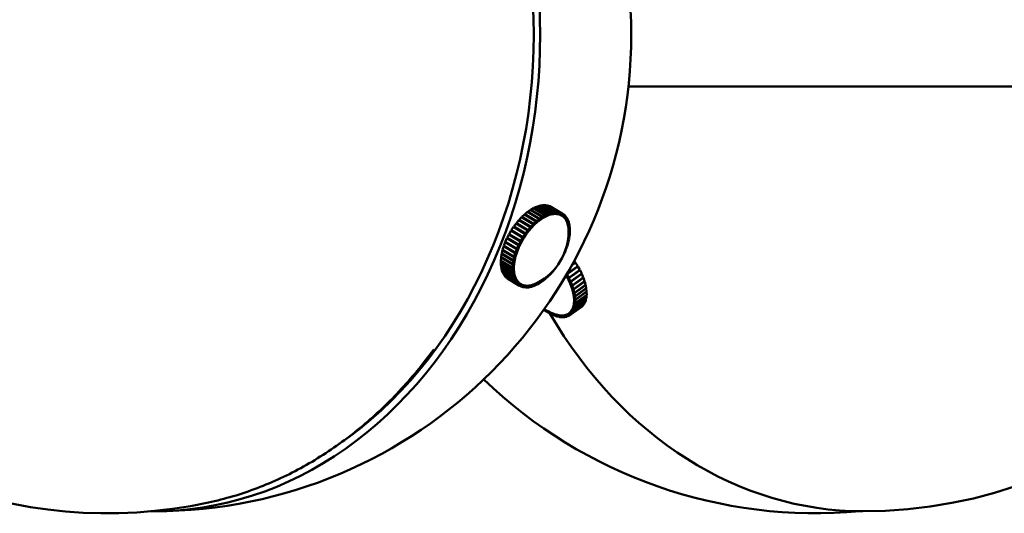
# Model space of a CAD drawing. Header units: millimetres. Extents: x 242 to 3406, y 441 to 2246.
# Tile 3 of 35: x 489 to 612, y 735 to 797. Entities that reach past the tile are written whole.
import ezdxf

# ---------------------------------------------------------------- set-up
doc = ezdxf.new("R2010")
doc.units = ezdxf.units.MM
doc.header["$LTSCALE"] = 12
doc.layers.add('Widoczne (ISO)', color=7, linetype='Continuous', lineweight=50)

msp = doc.modelspace()

# ---------------------------------------------------------------- linework, layer by layer
at = {"layer": 'Widoczne (ISO)'}
for p, q in [((760.2, 788.16), (565.19, 788.16)), ((552.56, 772.43), (552.22, 772.15)), ((554.01, 771.55), (552.56, 772.43)), ((552.93, 772.69), (552.59, 772.45)), ((552.59, 772.45), (554.05, 771.58)), ((552.59, 772.41), (552.59, 772.45)), ((554.39, 771.82), (552.93, 772.69)), ((553.31, 772.91), (552.97, 772.71)), ((552.97, 772.71), (554.42, 771.84)), ((552.97, 772.67), (552.97, 772.71)), ((554.77, 772.03), (553.31, 772.91)), ((553.68, 773.08), (553.34, 772.93)), ((553.34, 772.93), (554.8, 772.05)), ((553.34, 772.89), (553.34, 772.93)), ((555.14, 772.2), (553.68, 773.08)), ((554.04, 773.2), (553.71, 773.09)), ((553.71, 773.09), (555.17, 772.22)), ((553.71, 773.06), (553.71, 773.09)), ((555.5, 772.32), (554.04, 773.2)), ((554.39, 773.27), (554.07, 773.21)), ((554.07, 773.21), (555.53, 772.33)), ((554.07, 773.18), (554.07, 773.21)), ((555.84, 772.39), (554.39, 773.27)), ((554.41, 773.25), (554.42, 773.27)), ((554.72, 773.28), (554.42, 773.27)), ((554.42, 773.27), (555.87, 772.4)), ((556.17, 772.41), (554.72, 773.28)), ((554.74, 773.27), (554.75, 773.28)), ((554.75, 773.28), (556.2, 772.41)), ((555.03, 773.25), (554.75, 773.28)), ((556.48, 772.38), (555.03, 773.25)), ((555.05, 773.24), (556.51, 772.37)), ((555.05, 773.24), (555.05, 773.24)), ((555.31, 773.16), (555.05, 773.24)), ((555.17, 772.22), (555.5, 772.32)), ((556.77, 772.29), (555.31, 773.16)), ((555.34, 773.15), (556.79, 772.28)), ((555.34, 773.15), (555.34, 773.15)), ((555.57, 773.03), (555.34, 773.15)), ((555.45, 772.11), (555.5, 772.32)), ((555.46, 772.11), (555.53, 772.33)), ((555.53, 772.33), (555.84, 772.39)), ((557.03, 772.16), (555.57, 773.03)), ((555.78, 772.17), (555.84, 772.39)), ((555.79, 772.17), (555.87, 772.4)), ((555.87, 772.4), (556.17, 772.41)), ((556.09, 772.19), (556.17, 772.41)), ((556.1, 772.19), (556.2, 772.41)), ((556.2, 772.41), (556.48, 772.38)), ((556.38, 772.15), (556.48, 772.38)), ((556.4, 772.15), (556.51, 772.37)), ((556.51, 772.37), (556.77, 772.29)), ((556.66, 772.07), (556.77, 772.29)), ((556.67, 772.07), (556.79, 772.28)), ((556.79, 772.28), (557.03, 772.16)), ((551.46, 771.4), (551.15, 771.03)), ((551.15, 771.03), (552.6, 770.15)), ((551.2, 770.94), (551.15, 771.03)), ((552.91, 770.53), (551.46, 771.4)), ((551.81, 771.78), (551.49, 771.44)), ((551.49, 771.44), (552.95, 770.56)), ((551.52, 771.36), (551.49, 771.44)), ((553.27, 770.91), (551.81, 771.78)), ((552.18, 772.12), (551.85, 771.81)), ((551.85, 771.81), (553.3, 770.94)), ((551.86, 771.75), (551.85, 771.81)), ((553.64, 771.25), (552.18, 772.12)), ((552.22, 772.15), (553.67, 771.28)), ((552.22, 772.1), (552.22, 772.15)), ((553.3, 770.94), (553.64, 771.25)), ((553.51, 770.93), (553.68, 771.09)), ((553.68, 771.09), (553.64, 771.25)), ((553.67, 771.28), (554.01, 771.55)), ((553.69, 771.1), (553.67, 771.28)), ((553.67, 771.11), (553.69, 771.1)), ((553.69, 771.1), (553.86, 771.24)), ((553.86, 771.24), (554.03, 771.38)), ((554.03, 771.38), (554.01, 771.55)), ((554.03, 771.4), (554.05, 771.39)), ((554.05, 771.58), (554.39, 771.82)), ((554.05, 771.39), (554.05, 771.58)), ((554.05, 771.39), (554.22, 771.51)), ((554.22, 771.51), (554.39, 771.63)), ((554.39, 771.63), (554.39, 771.82)), ((554.39, 771.65), (554.41, 771.64)), ((554.41, 771.64), (554.42, 771.84)), ((554.41, 771.64), (554.58, 771.73)), ((554.42, 771.84), (554.77, 772.03)), ((554.58, 771.73), (554.75, 771.83)), ((554.75, 771.83), (554.77, 772.03)), ((554.75, 771.85), (554.77, 771.84)), ((554.77, 771.84), (554.8, 772.05)), ((554.77, 771.84), (554.93, 771.92)), ((554.8, 772.05), (555.14, 772.2)), ((554.93, 771.92), (555.1, 771.99)), ((555.1, 771.99), (555.14, 772.2)), ((555.1, 772.01), (555.12, 772)), ((555.12, 772), (555.17, 772.22)), ((555.12, 772), (555.28, 772.05)), ((555.28, 772.05), (555.45, 772.11)), ((555.45, 772.12), (555.46, 772.11)), ((555.46, 772.11), (555.62, 772.14)), ((555.62, 772.14), (555.78, 772.17)), ((555.78, 772.18), (555.79, 772.17)), ((555.79, 772.17), (555.94, 772.18)), ((555.94, 772.18), (556.09, 772.19)), ((556.09, 772.19), (556.1, 772.19)), ((556.1, 772.19), (556.24, 772.17)), ((556.24, 772.17), (556.38, 772.15)), ((556.39, 772.16), (556.4, 772.15)), ((556.4, 772.15), (556.53, 772.11)), ((556.53, 772.11), (556.66, 772.07)), ((556.66, 772.07), (556.67, 772.07)), ((556.67, 772.07), (556.78, 772)), ((556.78, 772), (556.9, 771.94)), ((556.84, 771.97), (556.81, 771.99)), ((556.89, 771.95), (556.91, 771.93)), ((556.9, 771.94), (557.03, 772.16)), ((556.91, 771.93), (557.05, 772.14)), ((556.91, 771.93), (557.01, 771.85)), ((557.01, 771.85), (557.12, 771.76)), ((557.02, 772.15), (557.05, 772.14)), ((557.05, 772.14), (557.25, 771.97)), ((557.12, 771.76), (557.09, 771.78)), ((557.1, 771.77), (557.12, 771.75)), ((557.12, 771.76), (557.25, 771.97)), ((557.12, 771.75), (557.27, 771.95)), ((557.12, 771.75), (557.21, 771.65)), ((557.21, 771.65), (557.3, 771.54)), ((557.25, 771.96), (557.27, 771.95)), ((557.27, 771.95), (557.45, 771.74)), ((557.3, 771.54), (557.29, 771.55)), ((557.3, 771.54), (557.45, 771.74)), ((557.3, 771.54), (557.31, 771.53)), ((557.31, 771.53), (557.46, 771.71)), ((557.31, 771.53), (557.38, 771.4)), ((557.38, 771.4), (557.45, 771.28)), ((557.44, 771.73), (557.46, 771.71)), ((557.45, 771.28), (557.44, 771.28)), ((557.45, 771.28), (557.61, 771.46)), ((557.45, 771.27), (557.46, 771.26)), ((557.46, 771.71), (557.61, 771.46)), ((557.46, 771.26), (557.62, 771.43)), ((557.46, 771.26), (557.51, 771.12)), ((557.51, 771.12), (557.57, 770.97)), ((557.57, 770.97), (557.73, 771.14)), ((557.57, 770.96), (557.74, 771.11)), ((557.6, 771.45), (557.62, 771.43)), ((557.62, 771.43), (557.73, 771.14)), ((557.71, 771.13), (557.74, 771.11)), ((557.74, 771.11), (557.82, 770.79)), ((550.49, 770.09), (550.24, 769.66)), ((550.61, 770.03), (550.49, 770.09)), ((551.95, 769.22), (550.49, 770.09)), ((550.79, 770.55), (550.52, 770.14)), ((550.52, 770.14), (551.97, 769.26)), ((550.62, 770.05), (550.52, 770.14)), ((552.06, 769.16), (550.61, 770.03)), ((550.62, 770.05), (552.08, 769.18)), ((552.25, 769.68), (550.79, 770.55)), ((551.12, 770.99), (550.82, 770.59)), ((550.82, 770.59), (552.28, 769.72)), ((550.91, 770.49), (550.82, 770.59)), ((550.91, 770.49), (552.36, 769.61)), ((552.57, 770.12), (551.12, 770.99)), ((552.28, 769.72), (552.57, 770.12)), ((552.36, 769.61), (552.51, 769.81)), ((552.51, 769.81), (552.66, 770.01)), ((552.66, 770.01), (552.57, 770.12)), ((552.6, 770.15), (552.91, 770.53)), ((552.67, 770.03), (552.6, 770.15)), ((552.61, 770.06), (552.67, 770.03)), ((552.67, 770.03), (552.83, 770.21)), ((552.83, 770.21), (552.99, 770.4)), ((552.99, 770.4), (552.91, 770.53)), ((552.95, 770.56), (553.27, 770.91)), ((553, 770.42), (552.95, 770.56)), ((552.96, 770.44), (553, 770.42)), ((553, 770.42), (553.16, 770.59)), ((553.16, 770.59), (553.33, 770.76)), ((553.33, 770.76), (553.27, 770.91)), ((553.34, 770.78), (553.3, 770.94)), ((553.31, 770.79), (553.34, 770.78)), ((553.34, 770.78), (553.51, 770.93)), ((557.57, 770.97), (557.56, 770.98)), ((557.57, 770.96), (557.61, 770.8)), ((557.57, 770.96), (557.57, 770.96)), ((557.61, 770.8), (557.65, 770.63)), ((557.65, 770.63), (557.64, 770.64)), ((557.65, 770.63), (557.82, 770.79)), ((557.65, 770.62), (557.82, 770.75)), ((557.65, 770.62), (557.67, 770.44)), ((557.65, 770.62), (557.65, 770.62)), ((557.67, 770.44), (557.69, 770.26)), ((557.69, 770.26), (557.86, 770.4)), ((557.69, 770.24), (557.86, 770.36)), ((557.69, 770.26), (557.69, 770.26)), ((557.69, 770.25), (557.69, 770.24)), ((557.69, 770.24), (557.69, 770.05)), ((557.69, 770.05), (557.7, 769.86)), ((557.7, 769.86), (557.69, 769.86)), ((557.7, 769.84), (557.69, 769.8)), ((557.69, 769.84), (557.7, 769.84)), ((557.7, 769.86), (557.87, 769.98)), ((557.7, 769.84), (557.87, 769.94)), ((557.8, 770.77), (557.82, 770.75)), ((557.82, 770.75), (557.86, 770.4)), ((557.84, 770.38), (557.86, 770.36)), ((557.84, 769.96), (557.87, 769.94)), ((557.87, 769.94), (557.84, 769.53)), ((557.86, 770.36), (557.87, 769.98)), ((549.75, 768.64), (549.58, 768.19)), ((549.84, 768.64), (549.75, 768.64)), ((551.21, 767.76), (549.75, 768.64)), ((549.97, 769.13), (549.77, 768.68)), ((549.77, 768.68), (551.23, 767.81)), ((550.09, 769.12), (549.97, 769.13)), ((551.42, 768.26), (549.97, 769.13)), ((550.22, 769.62), (549.99, 769.17)), ((549.99, 769.17), (551.45, 768.3)), ((550.34, 769.58), (550.22, 769.62)), ((551.67, 768.74), (550.22, 769.62)), ((550.24, 769.66), (551.7, 768.79)), ((551.8, 768.7), (550.34, 769.58)), ((551.45, 768.3), (551.67, 768.74)), ((551.8, 768.7), (551.67, 768.74)), ((551.69, 768.48), (551.8, 768.7)), ((551.7, 768.79), (551.95, 769.22)), ((551.81, 768.72), (551.7, 768.79)), ((551.81, 768.72), (551.94, 768.94)), ((551.94, 768.94), (552.06, 769.16)), ((552.06, 769.16), (551.95, 769.22)), ((551.97, 769.26), (552.25, 769.68)), ((552.08, 769.18), (551.97, 769.26)), ((552.08, 769.18), (552.21, 769.39)), ((552.21, 769.39), (552.35, 769.59)), ((552.35, 769.59), (552.25, 769.68)), ((552.36, 769.61), (552.28, 769.72)), ((557.55, 768.56), (557.65, 768.59)), ((557.6, 768.57), (557.64, 768.54)), ((557.63, 769.01), (557.76, 769.07)), ((557.63, 768.98), (557.76, 769.03)), ((557.76, 769.03), (557.65, 768.59)), ((557.67, 769.42), (557.83, 769.49)), ((557.68, 769.44), (557.84, 769.53)), ((557.72, 769.05), (557.76, 769.03)), ((557.83, 769.49), (557.76, 769.07)), ((557.8, 769.51), (557.83, 769.49)), ((549.42, 767.65), (549.32, 767.21)), ((549.48, 767.67), (549.42, 767.65)), ((550.88, 766.78), (549.42, 767.65)), ((549.57, 768.14), (549.43, 767.7)), ((549.43, 767.7), (550.89, 766.82)), ((549.64, 768.15), (549.57, 768.14)), ((551.02, 767.27), (549.57, 768.14)), ((549.58, 768.19), (551.04, 767.31)), ((551.04, 767.31), (551.21, 767.76)), ((551.19, 767.32), (551.27, 767.54)), ((551.36, 767.77), (551.21, 767.76)), ((551.23, 767.81), (551.42, 768.26)), ((551.37, 767.79), (551.23, 767.81)), ((551.27, 767.54), (551.36, 767.77)), ((551.36, 767.77), (551.31, 767.8)), ((551.37, 767.79), (551.46, 768.02)), ((551.56, 768.24), (551.42, 768.26)), ((551.57, 768.26), (551.45, 768.3)), ((551.46, 768.02), (551.56, 768.24)), ((551.56, 768.24), (551.48, 768.29)), ((551.57, 768.26), (551.69, 768.48)), ((557.31, 767.56), (557.11, 767.11)), ((557.28, 767.57), (557.31, 767.56)), ((557.28, 767.56), (557.31, 767.56)), ((557.3, 767.6), (557.32, 767.6)), ((557.49, 768.05), (557.32, 767.6)), ((557.43, 768.05), (557.49, 768.05)), ((557.44, 768.09), (557.51, 768.1)), ((557.44, 768.08), (557.49, 768.05)), ((557.64, 768.54), (557.51, 768.1)), ((557.55, 768.53), (557.64, 768.54)), ((549.24, 766.71), (549.21, 766.3)), ((549.21, 766.3), (550.66, 765.43)), ((549.24, 766.28), (549.21, 766.26)), ((549.21, 766.26), (549.21, 765.88)), ((550.66, 765.39), (549.21, 766.26)), ((549.28, 766.73), (549.24, 766.71)), ((550.7, 765.83), (549.24, 766.71)), ((549.31, 767.17), (549.25, 766.75)), ((549.25, 766.75), (550.7, 765.87)), ((549.36, 767.19), (549.31, 767.17)), ((550.77, 766.3), (549.31, 767.17)), ((549.32, 767.21), (550.78, 766.34)), ((550.7, 765.87), (550.77, 766.3)), ((550.94, 766.37), (550.77, 766.3)), ((550.78, 766.34), (550.88, 766.78)), ((550.94, 766.39), (550.78, 766.34)), ((550.87, 765.95), (550.9, 766.16)), ((551.04, 766.83), (550.88, 766.78)), ((550.89, 766.82), (551.02, 767.27)), ((551.05, 766.85), (550.89, 766.82)), ((550.9, 766.16), (550.94, 766.37)), ((550.94, 766.37), (550.91, 766.39)), ((550.94, 766.39), (550.99, 766.61)), ((550.99, 766.61), (551.04, 766.83)), ((551.18, 767.3), (551.02, 767.27)), ((551.04, 766.83), (551.02, 766.85)), ((551.19, 767.32), (551.04, 767.31)), ((551.05, 766.85), (551.11, 767.08)), ((551.11, 767.08), (551.18, 767.3)), ((551.18, 767.3), (551.15, 767.32)), ((557.09, 767.07), (557.08, 767.05)), ((557.09, 767.07), (557.09, 767.07)), ((557.09, 767.07), (557.09, 767.07)), ((557.1, 767.11), (557.11, 767.11)), ((558.13, 765.81), (558.55, 766.11)), ((558.55, 766.11), (558.4, 766.32)), ((549.21, 765.88), (550.67, 765.01)), ((549.24, 765.86), (549.21, 765.84)), ((549.21, 765.84), (549.25, 765.49)), ((550.67, 764.97), (549.21, 765.84)), ((549.25, 765.49), (550.71, 764.61)), ((549.28, 765.47), (549.26, 765.45)), ((549.26, 765.45), (549.34, 765.13)), ((550.72, 764.58), (549.26, 765.45)), ((549.34, 765.13), (550.79, 764.25)), ((549.36, 765.11), (549.35, 765.1)), ((549.35, 765.1), (549.46, 764.81)), ((550.8, 764.22), (549.35, 765.1)), ((550.66, 765.43), (550.7, 765.83)), ((550.84, 765.53), (550.66, 765.43)), ((550.83, 765.51), (550.66, 765.39)), ((550.67, 765.01), (550.66, 765.39)), ((550.84, 765.12), (550.67, 765.01)), ((550.84, 765.11), (550.67, 764.97)), ((550.71, 764.61), (550.67, 764.97)), ((550.87, 765.95), (550.7, 765.87)), ((550.87, 765.93), (550.7, 765.83)), ((550.83, 765.51), (550.82, 765.52)), ((550.84, 765.32), (550.83, 765.51)), ((550.84, 765.11), (550.83, 765.12)), ((550.84, 765.53), (550.85, 765.73)), ((550.84, 765.12), (550.84, 765.32)), ((550.86, 764.93), (550.84, 765.11)), ((550.87, 765.93), (550.85, 765.94)), ((550.85, 765.73), (550.87, 765.93)), ((550.88, 764.75), (550.86, 764.93)), ((555.62, 764.84), (555.58, 764.86)), ((555.6, 764.88), (555.62, 764.84)), ((555.93, 765.21), (555.62, 764.84)), ((555.92, 765.23), (555.93, 765.21)), ((555.96, 765.25), (555.95, 765.26)), ((555.95, 765.26), (555.96, 765.25)), ((556.1, 765.44), (555.96, 765.25)), ((558.87, 765.61), (557.47, 764.61)), ((557.49, 764.69), (558.84, 765.65)), ((557.71, 764.18), (559.11, 765.18)), ((559.13, 765.14), (557.73, 764.14)), ((558.58, 766.07), (558.07, 765.71)), ((558.46, 766.02), (558.1, 765.77)), ((558.46, 766.02), (558.58, 766.07)), ((558.84, 765.65), (558.58, 766.07)), ((558.75, 765.58), (558.87, 765.61)), ((559.11, 765.18), (558.87, 765.61)), ((559.04, 765.13), (559.13, 765.14)), ((559.34, 764.7), (559.13, 765.14)), ((549.46, 764.81), (550.91, 763.93)), ((549.48, 764.79), (549.47, 764.78)), ((549.47, 764.78), (549.61, 764.53)), ((550.92, 763.91), (549.47, 764.78)), ((549.61, 764.53), (551.07, 763.65)), ((549.64, 764.51), (549.63, 764.5)), ((549.63, 764.5), (549.8, 764.29)), ((551.08, 763.63), (549.63, 764.5)), ((549.8, 764.29), (551.26, 763.42)), ((549.83, 764.28), (549.82, 764.27)), ((549.82, 764.27), (550.03, 764.1)), ((551.28, 763.4), (549.82, 764.27)), ((550.03, 764.1), (551.48, 763.23)), ((550.05, 764.09), (550.05, 764.09)), ((551.51, 763.21), (550.05, 764.09)), ((550.88, 764.75), (550.71, 764.61)), ((550.88, 764.73), (550.72, 764.58)), ((550.79, 764.25), (550.72, 764.58)), ((550.96, 764.41), (550.79, 764.25)), ((550.96, 764.39), (550.8, 764.22)), ((550.91, 763.93), (550.8, 764.22)), ((550.88, 764.73), (550.87, 764.74)), ((550.92, 764.57), (550.88, 764.73)), ((551.07, 764.1), (550.91, 763.93)), ((550.96, 764.41), (550.92, 764.57)), ((551.08, 764.09), (550.92, 763.91)), ((551.07, 763.65), (550.92, 763.91)), ((550.96, 764.39), (550.95, 764.4)), ((551.02, 764.25), (550.96, 764.39)), ((551.07, 764.1), (551.02, 764.25)), ((551.08, 764.09), (551.07, 764.1)), ((551.22, 763.84), (551.07, 763.65)), ((551.15, 763.96), (551.08, 764.09)), ((551.23, 763.83), (551.08, 763.63)), ((551.26, 763.42), (551.08, 763.63)), ((551.22, 763.84), (551.15, 763.96)), ((551.23, 763.83), (551.22, 763.83)), ((551.32, 763.72), (551.23, 763.83)), ((551.41, 763.61), (551.32, 763.72)), ((554.12, 763.73), (554.11, 763.53)), ((554.48, 763.79), (554.14, 763.55)), ((554.14, 763.74), (554.14, 763.55)), ((554.48, 763.96), (554.48, 763.79)), ((554.52, 763.81), (554.48, 763.83)), ((554.5, 763.97), (554.52, 763.81)), ((554.86, 764.09), (554.52, 763.81)), ((554.85, 764.21), (554.86, 764.09)), ((554.89, 764.12), (554.85, 764.14)), ((554.87, 764.23), (554.89, 764.12)), ((555.23, 764.43), (554.89, 764.12)), ((555.21, 764.51), (555.23, 764.43)), ((555.26, 764.46), (555.21, 764.49)), ((555.23, 764.53), (555.26, 764.46)), ((555.59, 764.81), (555.26, 764.46)), ((555.57, 764.85), (555.59, 764.81)), ((557.38, 764.5), (557.46, 764.37)), ((557.44, 764.6), (557.47, 764.61)), ((557.46, 764.37), (557.58, 764.15)), ((557.47, 764.61), (557.71, 764.18)), ((557.58, 764.15), (557.71, 764.18)), ((557.63, 764.16), (557.59, 764.13)), ((557.59, 764.13), (557.73, 764.14)), ((557.59, 764.13), (557.69, 763.91)), ((557.69, 763.91), (557.8, 763.7)), ((557.73, 764.14), (557.94, 763.7)), ((557.8, 763.7), (557.94, 763.7)), ((557.84, 763.7), (557.81, 763.68)), ((557.81, 763.68), (557.9, 763.46)), ((557.81, 763.68), (557.96, 763.66)), ((557.94, 763.7), (559.34, 764.7)), ((559.36, 764.66), (557.96, 763.66)), ((557.96, 763.66), (558.14, 763.23)), ((558.14, 763.23), (559.54, 764.23)), ((559.56, 764.19), (558.16, 763.19)), ((558.31, 762.76), (559.71, 763.76)), ((559.72, 763.72), (558.32, 762.72)), ((559.29, 764.67), (559.36, 764.66)), ((559.54, 764.23), (559.36, 764.66)), ((559.5, 764.2), (559.56, 764.19)), ((559.71, 763.76), (559.56, 764.19)), ((559.67, 763.73), (559.72, 763.72)), ((559.83, 763.3), (559.72, 763.72)), ((551.41, 763.61), (551.26, 763.42)), ((551.42, 763.61), (551.28, 763.4)), ((551.48, 763.23), (551.28, 763.4)), ((551.42, 763.61), (551.4, 763.61)), ((551.52, 763.52), (551.42, 763.61)), ((551.62, 763.44), (551.48, 763.23)), ((551.63, 763.43), (551.51, 763.21)), ((551.74, 763.09), (551.51, 763.21)), ((551.62, 763.44), (551.52, 763.52)), ((551.69, 763.4), (551.6, 763.45)), ((551.63, 763.43), (551.62, 763.43)), ((551.75, 763.37), (551.63, 763.43)), ((551.86, 763.3), (551.74, 763.09)), ((551.76, 763.08), (551.74, 763.09)), ((551.86, 763.3), (551.75, 763.37)), ((551.88, 763.3), (551.76, 763.08)), ((552.02, 763), (551.76, 763.08)), ((551.82, 763.33), (551.86, 763.3)), ((551.88, 763.3), (551.84, 763.32)), ((552, 763.26), (551.88, 763.3)), ((552.13, 763.22), (552, 763.26)), ((552.13, 763.22), (552.02, 763)), ((552.05, 762.99), (552.02, 763)), ((552.15, 763.21), (552.05, 762.99)), ((552.33, 762.96), (552.05, 762.99)), ((552.12, 763.23), (552.13, 763.22)), ((552.15, 763.21), (552.13, 763.22)), ((552.29, 763.2), (552.15, 763.21)), ((552.43, 763.18), (552.29, 763.2)), ((552.43, 763.18), (552.33, 762.96)), ((552.36, 762.96), (552.33, 762.97)), ((552.44, 763.18), (552.36, 762.96)), ((552.66, 762.97), (552.36, 762.96)), ((552.42, 763.19), (552.43, 763.18)), ((552.44, 763.18), (552.43, 763.19)), ((552.59, 763.19), (552.44, 763.18)), ((552.74, 763.19), (552.59, 763.19)), ((552.74, 763.19), (552.66, 762.97)), ((552.69, 762.97), (552.66, 762.99)), ((552.75, 763.2), (552.69, 762.97)), ((553, 763.03), (552.69, 762.97)), ((552.73, 763.2), (552.74, 763.19)), ((552.91, 763.23), (552.75, 763.2)), ((552.75, 763.2), (552.75, 763.2)), ((553.07, 763.26), (552.91, 763.23)), ((553.07, 763.26), (553, 763.03)), ((553.03, 763.04), (553.01, 763.06)), ((553.09, 763.26), (553.03, 763.04)), ((553.36, 763.15), (553.03, 763.04)), ((553.06, 763.26), (553.07, 763.26)), ((553.09, 763.26), (553.08, 763.27)), ((553.25, 763.32), (553.09, 763.26)), ((553.41, 763.37), (553.25, 763.32)), ((553.41, 763.37), (553.36, 763.15)), ((553.4, 763.16), (553.37, 763.18)), ((553.43, 763.37), (553.4, 763.16)), ((553.73, 763.32), (553.4, 763.16)), ((553.41, 763.37), (553.41, 763.37)), ((553.43, 763.37), (553.42, 763.38)), ((553.6, 763.45), (553.43, 763.37)), ((553.77, 763.53), (553.6, 763.45)), ((553.77, 763.53), (553.73, 763.32)), ((553.77, 763.33), (553.74, 763.35)), ((553.76, 763.53), (553.77, 763.53)), ((553.78, 763.54), (553.77, 763.33)), ((554.11, 763.53), (553.77, 763.33)), ((553.89, 763.6), (553.78, 763.54)), ((553.78, 763.54), (553.78, 763.54)), ((554.14, 763.55), (554.11, 763.57)), ((557.9, 763.46), (557.99, 763.25)), ((557.99, 763.25), (558.14, 763.23)), ((558.02, 763.24), (558, 763.22)), ((558, 763.22), (558.07, 763.01)), ((558, 763.22), (558.16, 763.19)), ((558.07, 763.01), (558.14, 762.8)), ((558.14, 762.8), (558.31, 762.76)), ((558.17, 762.79), (558.15, 762.78)), ((558.15, 762.78), (558.21, 762.57)), ((558.15, 762.78), (558.32, 762.72)), ((558.16, 763.19), (558.31, 762.76)), ((558.21, 762.57), (558.26, 762.36)), ((558.32, 762.72), (558.43, 762.3)), ((558.43, 762.3), (559.83, 763.3)), ((559.84, 763.26), (558.44, 762.26)), ((558.52, 761.86), (559.92, 762.86)), ((559.92, 762.82), (558.52, 761.82)), ((558.56, 761.44), (559.96, 762.44)), ((559.96, 762.4), (558.56, 761.4)), ((559.8, 763.28), (559.84, 763.26)), ((559.92, 762.86), (559.84, 763.26)), ((559.89, 762.84), (559.92, 762.82)), ((559.96, 762.44), (559.92, 762.82)), ((559.94, 762.42), (559.96, 762.4)), ((559.97, 762.04), (559.96, 762.4)), ((558.26, 762.36), (558.43, 762.3)), ((558.28, 762.35), (558.27, 762.34)), ((558.27, 762.34), (558.3, 762.14)), ((558.27, 762.34), (558.44, 762.26)), ((558.3, 762.14), (558.34, 761.94)), ((558.34, 761.94), (558.52, 761.86)), ((558.36, 761.93), (558.34, 761.92)), ((558.34, 761.92), (558.36, 761.73)), ((558.34, 761.92), (558.52, 761.82)), ((558.36, 761.73), (558.38, 761.54)), ((558.38, 761.54), (558.56, 761.44)), ((558.4, 761.53), (558.38, 761.52)), ((558.38, 761.52), (558.39, 761.34)), ((558.38, 761.52), (558.56, 761.4)), ((558.39, 761.34), (558.39, 761.17)), ((558.39, 761.17), (558.56, 761.04)), ((558.4, 761.16), (558.39, 761.15)), ((558.44, 762.26), (558.52, 761.86)), ((559.84, 761.32), (558.44, 760.32)), ((558.45, 760.35), (559.85, 761.35)), ((558.52, 761.82), (558.56, 761.44)), ((559.92, 761.65), (558.52, 760.65)), ((558.53, 760.68), (559.93, 761.68)), ((558.56, 761.04), (559.97, 762.04)), ((559.96, 762.01), (558.56, 761.01)), ((558.56, 761.4), (558.56, 761.04)), ((559.73, 761.05), (559.84, 761.32)), ((559.83, 761.33), (559.84, 761.32)), ((559.85, 761.35), (559.92, 761.65)), ((559.91, 761.66), (559.92, 761.65)), ((559.93, 761.68), (559.96, 762.01)), ((559.94, 762.03), (559.96, 762.01)), ((554.62, 760.17), (554.6, 760.19)), ((554.63, 760.22), (554.62, 760.17)), ((554.66, 760.19), (554.62, 760.17)), ((554.66, 760.25), (554.66, 760.14)), ((555.02, 759.9), (554.66, 760.14)), ((555.02, 760.05), (555.02, 759.9)), ((555.05, 759.92), (555.02, 759.9)), ((555.04, 760.03), (555.05, 759.88)), ((558.01, 759.98), (557.92, 759.88)), ((559.37, 760.58), (557.96, 759.58)), ((557.98, 759.59), (559.38, 760.59)), ((558.08, 760.1), (558.01, 759.99)), ((558.01, 759.99), (558.18, 759.8)), ((558.02, 759.98), (558.01, 759.98)), ((558.01, 759.98), (558.16, 759.78)), ((558.16, 760.21), (558.08, 760.1)), ((559.56, 760.78), (558.16, 759.78)), ((558.22, 760.36), (558.16, 760.23)), ((558.16, 760.23), (558.33, 760.05)), ((558.17, 760.22), (558.16, 760.21)), ((558.16, 760.21), (558.32, 760.03)), ((558.18, 759.8), (559.58, 760.8)), ((558.32, 760.03), (558.18, 759.8)), ((558.27, 760.49), (558.22, 760.36)), ((558.28, 760.5), (558.27, 760.49)), ((558.27, 760.49), (558.44, 760.32)), ((558.31, 760.65), (558.28, 760.5)), ((558.28, 760.5), (558.45, 760.35)), ((558.35, 760.8), (558.31, 760.65)), ((559.72, 761.03), (558.32, 760.03)), ((558.33, 760.05), (559.73, 761.05)), ((558.44, 760.32), (558.33, 760.05)), ((558.37, 760.98), (558.35, 760.82)), ((558.35, 760.82), (558.53, 760.68)), ((558.36, 760.81), (558.35, 760.8)), ((558.35, 760.8), (558.52, 760.65)), ((558.39, 761.15), (558.37, 760.98)), ((558.39, 761.15), (558.56, 761.01)), ((558.52, 760.65), (558.45, 760.35)), ((558.56, 761.01), (558.53, 760.68)), ((559.36, 760.58), (559.37, 760.58)), ((559.38, 760.59), (559.56, 760.78)), ((559.56, 760.79), (559.56, 760.78)), ((559.58, 760.8), (559.72, 761.03)), ((559.71, 761.04), (559.72, 761.03)), ((555.41, 759.67), (555.05, 759.88)), ((555.39, 759.86), (555.41, 759.67)), ((555.41, 759.85), (555.44, 759.65)), ((555.43, 759.69), (555.41, 759.67)), ((555.79, 759.49), (555.44, 759.65)), ((555.75, 759.69), (555.67, 759.73)), ((555.76, 759.69), (555.75, 759.69)), ((555.75, 759.69), (555.79, 759.49)), ((555.77, 759.68), (555.77, 759.69)), ((555.77, 759.68), (555.83, 759.48)), ((555.94, 759.62), (555.77, 759.68)), ((555.82, 759.51), (555.79, 759.49)), ((556.16, 759.35), (555.83, 759.48)), ((556.11, 759.56), (555.94, 759.62)), ((556.11, 759.57), (556.11, 759.56)), ((556.11, 759.56), (556.16, 759.35)), ((556.12, 759.56), (556.13, 759.56)), ((556.12, 759.56), (556.2, 759.34)), ((556.29, 759.52), (556.12, 759.56)), ((556.19, 759.37), (556.16, 759.35)), ((556.52, 759.27), (556.2, 759.34)), ((556.45, 759.48), (556.29, 759.52)), ((556.45, 759.48), (556.45, 759.48)), ((556.45, 759.48), (556.52, 759.27)), ((556.46, 759.48), (556.47, 759.48)), ((556.46, 759.48), (556.55, 759.26)), ((556.62, 759.46), (556.46, 759.48)), ((556.55, 759.28), (556.52, 759.27)), ((556.86, 759.23), (556.55, 759.26)), ((556.77, 759.45), (556.62, 759.46)), ((556.78, 759.45), (556.77, 759.45)), ((556.77, 759.45), (556.86, 759.23)), ((556.79, 759.45), (556.79, 759.45)), ((556.79, 759.45), (556.89, 759.23)), ((556.93, 759.45), (556.79, 759.45)), ((556.88, 759.25), (556.86, 759.23)), ((557.18, 759.24), (556.89, 759.23)), ((557.07, 759.46), (556.93, 759.45)), ((557.08, 759.47), (557.07, 759.46)), ((557.07, 759.46), (557.18, 759.24)), ((557.22, 759.49), (557.09, 759.46)), ((557.09, 759.46), (557.1, 759.47)), ((557.09, 759.46), (557.21, 759.25)), ((557.2, 759.26), (557.18, 759.24)), ((557.47, 759.3), (557.21, 759.25)), ((557.35, 759.52), (557.22, 759.49)), ((557.37, 759.53), (557.35, 759.52)), ((557.35, 759.52), (557.47, 759.3)), ((557.48, 759.57), (557.36, 759.52)), ((557.36, 759.52), (557.38, 759.54)), ((557.36, 759.52), (557.5, 759.31)), ((557.49, 759.32), (557.47, 759.3)), ((557.6, 759.63), (557.48, 759.57)), ((557.73, 759.42), (557.5, 759.31)), ((557.66, 759.67), (557.6, 759.63)), ((557.6, 759.63), (557.73, 759.42)), ((557.72, 759.71), (557.61, 759.63)), ((557.61, 759.63), (557.68, 759.68)), ((557.61, 759.63), (557.76, 759.43)), ((557.72, 759.71), (557.83, 759.79)), ((557.82, 759.78), (557.72, 759.71)), ((557.75, 759.43), (557.73, 759.42)), ((557.96, 759.58), (557.76, 759.43)), ((557.83, 759.79), (557.82, 759.78)), ((557.82, 759.78), (557.96, 759.58)), ((557.92, 759.88), (557.83, 759.79)), ((557.83, 759.79), (557.98, 759.59)), ((558.16, 759.78), (557.98, 759.59)), ((540.83, 755.19), (539.49, 753.48))]:
    msp.add_line(p, q, dxfattribs=at)
for centre, radius, start, end in [((499.92, 794.66), 60, 77.8194, 282.1806), ((505.8, 794.66), 59.75, 270, 90), ((594.56, 794.66), 59.75, 270, 353.7546), ((550.44, 769.98), 7.25, 297.5848, 0.4721), ((558.5, 766.41), 7.25, 238.0015, 248.2365), ((588.68, 794.66), 60, 226.0796, 275.2521)]:
    msp.add_arc(centre, radius, start, end, dxfattribs=at)
for centre, major_axis, ratio, start_param, end_param in [((505.8, 794.66), (0, -59.75), 0.809017, 6.275208, 9.432755), ((505.8, 794.66), (0, -58.75), 0.809017, 0.505214, 2.636378), ((554.27, 767.68), (2.57, 4.29), 0.52875, 0.966506, 1.071226), ((554.27, 767.68), (2.57, 4.29), 0.52875, 0.861786, 0.966506), ((554.27, 767.68), (2.57, 4.29), 0.52875, 0.757066, 0.861786), ((554.27, 767.68), (2.57, 4.29), 0.52875, 0.652347, 0.757066), ((554.27, 767.68), (2.57, 4.29), 0.52875, 0.547627, 0.652347), ((554.27, 767.68), (2.57, 4.29), 0.52875, 0.442907, 0.547627), ((554.27, 767.68), (2.57, 4.29), 0.52875, 0.338187, 0.442907), ((554.27, 767.68), (2.57, 4.29), 0.52875, 0.233468, 0.338187), ((554.27, 767.68), (2.57, 4.29), 0.52875, 0.128748, 0.233468), ((554.27, 767.68), (2.57, 4.29), 0.52875, 0.024028, 0.128748), ((554.27, 767.68), (2.57, 4.29), 0.52875, 6.202494, 6.307213), ((554.27, 767.68), (2.57, 4.29), 0.52875, 6.097774, 6.202494), ((554.27, 767.68), (2.57, 4.29), 0.52875, 5.993054, 6.097774), ((554.27, 767.68), (2.57, 4.29), 0.52875, 5.888334, 5.993054), ((554.27, 767.68), (-2.57, -4.29), 0.52875, 2.642022, 2.746742), ((552.81, 768.56), (2.57, 4.29), 0.52875, 1.540025, 1.544834), ((552.81, 768.56), (2.57, 4.29), 0.52875, 1.435173, 1.435916), ((554.27, 767.68), (2.57, 4.29), 0.52875, 1.385385, 1.490105), ((554.27, 767.68), (2.57, 4.29), 0.52875, 1.280665, 1.385385), ((554.27, 767.68), (2.57, 4.29), 0.52875, 1.175945, 1.280665), ((554.27, 767.68), (2.57, 4.29), 0.52875, 1.071226, 1.175945), ((554.27, 767.68), (-2.57, -4.29), 0.52875, 2.537302, 2.642022), ((554.27, 767.68), (-2.57, -4.29), 0.52875, 2.432582, 2.537302), ((554.27, 767.68), (-2.57, -4.29), 0.52875, 2.428598, 2.432582), ((552.81, 768.56), (2.57, 4.29), 0.52875, 1.64608, 1.649684), ((554.27, 767.68), (2.57, 4.29), 0.52875, 1.594824, 1.699544), ((554.27, 767.68), (2.57, 4.29), 0.52875, 1.490105, 1.594824), ((554.27, 767.68), (2.57, 4.29), 0.52875, 1.908984, 2.013703), ((554.27, 767.68), (2.57, 4.29), 0.52875, 1.804264, 1.908984), ((554.27, 767.68), (2.57, 4.29), 0.52875, 1.699544, 1.804264), ((554.27, 767.68), (2.57, 4.29), 0.52875, 2.223143, 2.327863), ((554.27, 767.68), (2.57, 4.29), 0.52875, 2.118423, 2.223143), ((554.27, 767.68), (2.57, 4.29), 0.52875, 2.013703, 2.118423), ((554.27, 767.68), (2.57, 4.29), 0.52875, 2.327863, 2.432582), ((554.27, 767.68), (2.57, 4.29), 0.52875, 2.432582, 2.537302), ((554.27, 767.68), (2.57, 4.29), 0.52875, 2.537302, 2.642022), ((556.22, 764.78), (2.9, -4.07), 0.509037, 1.512565, 1.517204), ((554.27, 767.68), (2.57, 4.29), 0.52875, 2.642022, 2.746742), ((554.27, 767.68), (-2.57, -4.29), 0.52875, 5.888334, 5.993054), ((554.27, 767.68), (-2.57, -4.29), 0.52875, 5.993054, 6.097774), ((554.27, 767.68), (-2.57, -4.29), 0.52875, 6.097774, 6.202494), ((554.82, 763.78), (2.9, -4.07), 0.509037, 1.35796, 1.388957), ((554.82, 763.78), (2.9, -4.07), 0.509037, 1.25324, 1.35796), ((554.82, 763.78), (2.9, -4.07), 0.509037, 1.14852, 1.25324), ((554.27, 767.68), (-2.57, -4.29), 0.52875, 6.202494, 6.307213), ((554.27, 767.68), (-2.57, -4.29), 0.52875, 0.024028, 0.128748), ((554.27, 767.68), (-2.57, -4.29), 0.52875, 0.128748, 0.233468), ((554.27, 767.68), (-2.57, -4.29), 0.52875, 0.233468, 0.338187), ((554.27, 767.68), (-2.57, -4.29), 0.52875, 0.338187, 0.442907), ((554.27, 767.68), (-2.57, -4.29), 0.52875, 0.442907, 0.547627), ((554.27, 767.68), (-2.57, -4.29), 0.52875, 0.547627, 0.652347), ((554.27, 767.68), (-2.57, -4.29), 0.52875, 0.652347, 0.712995), ((554.82, 763.78), (2.9, -4.07), 0.509037, 1.043801, 1.14852), ((554.82, 763.78), (2.9, -4.07), 0.509037, 0.939081, 1.043801), ((554.82, 763.78), (2.9, -4.07), 0.509037, 0.834361, 0.939081), ((554.82, 763.78), (2.9, -4.07), 0.509037, 0.729641, 0.834361), ((554.82, 763.78), (2.9, -4.07), 0.509037, 0.624922, 0.729641), ((554.82, 763.78), (2.9, -4.07), 0.509037, 0.520202, 0.624922), ((554.82, 763.78), (2.9, -4.07), 0.509037, 0.101323, 0.206043), ((554.82, 763.78), (2.9, -4.07), 0.509037, 0.206043, 0.310762), ((554.82, 763.78), (2.9, -4.07), 0.509037, 0.310762, 0.415482), ((554.82, 763.78), (2.9, -4.07), 0.509037, 0.415482, 0.520202), ((594.56, 794.66), (0, -59.75), 0.809017, 5.337182, 6.283185), ((554.82, 763.78), (-2.9, 4.07), 0.509037, 2.471625, 2.509877), ((554.82, 763.78), (-2.9, 4.07), 0.509037, 2.509877, 2.614597), ((554.82, 763.78), (-2.9, 4.07), 0.509037, 2.614597, 2.719317), ((554.82, 763.78), (2.9, -4.07), 0.509037, 5.860909, 5.965629), ((554.82, 763.78), (2.9, -4.07), 0.509037, 5.965629, 6.070349), ((554.82, 763.78), (2.9, -4.07), 0.509037, 6.070349, 6.175069), ((554.82, 763.78), (2.9, -4.07), 0.509037, 6.175069, 6.279788), ((554.82, 763.78), (2.9, -4.07), 0.509037, 6.279788, 6.384508)]:
    msp.add_ellipse(centre, major_axis=major_axis, ratio=ratio, start_param=start_param, end_param=end_param, dxfattribs=at)
msp.add_open_spline([(539.49, 753.48), (538.08, 751.69), (536.57, 750), (533.39, 746.86), (531.71, 745.41), (528.2, 742.77), (526.38, 741.57), (522.61, 739.47), (520.66, 738.57), (516.68, 737.06), (514.64, 736.45), (512.58, 736.01)], degree=3, knots=[0.8438446, 0.8438446, 0.8438446, 0.8438446, 0.9689718, 0.9689718, 1.0940989, 1.0940989, 1.2192261, 1.2192261, 1.3443533, 1.3443533, 1.4694804, 1.4694804, 1.4694804, 1.4694804], dxfattribs=at)

doc.saveas('drawing.dxf')
